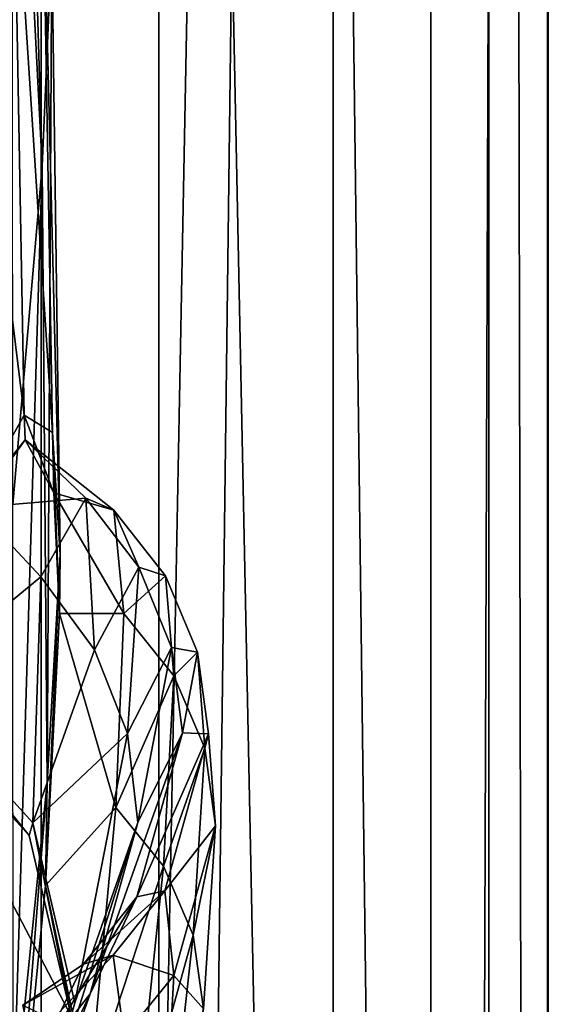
# Model space of a CAD drawing. Header units: metres. Extents: x -1004 to 0, y -808 to 0.
# Tile 82 of 142: x -14 to 0, y -432 to -407. Entities that reach past the tile are written whole.
import ezdxf

# ---------------------------------------------------------------- set-up
doc = ezdxf.new("R2010")
doc.units = ezdxf.units.M

msp = doc.modelspace()

# ---------------------------------------------------------------- linework, layer by layer
at = {"layer": 'top01'}
for points in [[(-5.519217, -35.401562, 163.059708), (-38.838268, -744.103516, 163.059708), (-52.518909, -738.401428, 163.059708)], [(-52.518909, -738.401428, 163.059708), (-52.518909, -65.543846, 163.059708), (-5.519217, -35.401562, 163.059708)], [(-5.519217, -35.401562, 2063.059814), (-52.518909, -65.543846, 2063.059814), (-52.518909, -738.401428, 2063.059814)], [(-38.838268, -744.103516, 2063.059814), (-5.519217, -35.401562, 2063.059814), (-52.518909, -738.401428, 2063.059814)], [(-5.519217, -35.401562, 163.059708), (-35.448151, -746.330383, 163.059708), (-38.838268, -744.103516, 163.059708)], [(-38.838268, -744.103516, 2063.059814), (-35.448151, -746.330383, 2063.059814), (-5.519217, -35.401562, 2063.059814)], [(-33.221333, -749.720459, 163.059708), (-35.448151, -746.330383, 163.059708), (-5.519217, -35.401562, 163.059708)], [(-35.448151, -746.330383, 2063.059814), (-33.221333, -749.720459, 2063.059814), (-5.519217, -35.401562, 2063.059814)], [(-5.519217, -789.40155, 163.059708), (-33.221333, -749.720459, 163.059708), (-5.519217, -35.401562, 163.059708)], [(-5.519217, -35.401562, 2063.059814), (-33.221333, -749.720459, 2063.059814), (-5.519217, -789.40155, 2063.059814)], [(-5.519217, -789.40155, 163.059708), (-5.519217, -35.401562, 163.059708), (-5.519217, -789.40155, 173.920044)], [(-5.519217, -35.401562, 163.059708), (-5.519217, -35.401562, 2063.059814), (-5.519217, -789.40155, 173.920044)], [(-5.519217, -789.40155, 173.920044), (-5.519217, -35.401562, 2063.059814), (-5.519217, -789.40155, 2051.920166)], [(-5.519217, -35.401562, 2063.059814), (-5.519217, -789.40155, 2063.059814), (-5.519217, -789.40155, 2051.920166)], [(-13.879843, -409.596252, 562.68634), (-13.668272, -403.748108, 614.817261), (-12.515596, -376.386993, 614.789063)], [(-13.879843, -409.596252, 562.68634), (-12.515596, -376.386993, 614.789063), (-12.650256, -378.647888, 562.581543)], [(-13.879843, -409.596252, 562.68634), (-12.650256, -378.647888, 562.581543), (-13.282385, -390.928864, 509.239197)], [(-13.60767, -390.325165, 895.702209), (-12.992957, -410.896362, 952.533508), (-13.760507, -395.880981, 952.559692)], [(-13.60767, -390.325165, 895.702209), (-12.745431, -405.168243, 895.662537), (-12.992957, -410.896362, 952.533508)], [(-14.823634, -422.714691, 509.420135), (-13.282385, -390.928864, 509.239197), (-14.566199, -406.168793, 456.6586)], [(-14.823634, -422.714691, 509.420135), (-13.879843, -409.596252, 562.68634), (-13.282385, -390.928864, 509.239197)], [(-13.760507, -395.880981, 952.559692), (-12.992957, -410.896362, 952.533508), (-13.746901, -419.585205, 1009.129333)], [(-13.722804, -402.305908, 780.268066), (-14.94688, -405.135193, 721.286072), (-13.455987, -417.28775, 780.196472)], [(-13.722804, -402.305908, 780.268066), (-12.727477, -417.733063, 838.24292), (-12.990462, -402.318573, 838.314758)], [(-12.727477, -417.733063, 838.24292), (-13.722804, -402.305908, 780.268066), (-13.455987, -417.28775, 780.196472)], [(-12.990462, -402.318573, 838.314758), (-12.526361, -420.86734, 895.604187), (-12.745431, -405.168243, 895.662537)], [(-12.990462, -402.318573, 838.314758), (-12.727477, -417.733063, 838.24292), (-12.526361, -420.86734, 895.604187)], [(-13.455987, -417.28775, 780.196472), (-14.94688, -405.135193, 721.286072), (-14.71622, -419.536316, 721.235718)], [(-12.745431, -405.168243, 895.662537), (-12.857775, -426.731262, 952.495422), (-12.992957, -410.896362, 952.533508)], [(-12.745431, -405.168243, 895.662537), (-12.526361, -420.86734, 895.604187), (-12.857775, -426.731262, 952.495422)], [(-12.992957, -410.896362, 952.533508), (-13.73529, -435.40567, 1009.112), (-13.746901, -419.585205, 1009.129333)], [(-12.992957, -410.896362, 952.533508), (-12.857775, -426.731262, 952.495422), (-13.73529, -435.40567, 1009.112)], [(-14.71622, -419.536316, 721.235718), (-13.42255, -417.923645, 782.454895), (-13.455987, -417.28775, 780.196472)], [(-13.42255, -417.923645, 782.454895), (-12.694281, -419.288361, 844.410339), (-13.455987, -417.28775, 780.196472)], [(-13.455987, -417.28775, 780.196472), (-12.694281, -419.288361, 844.410339), (-12.727477, -417.733063, 838.24292)], [(-12.727477, -417.733063, 838.24292), (-12.54845, -422.382507, 890.468384), (-12.526361, -420.86734, 895.604187)], [(-12.694281, -419.288361, 844.410339), (-12.54845, -422.382507, 890.468384), (-12.727477, -417.733063, 838.24292)], [(-14.71622, -419.536316, 721.235718), (-14.691984, -419.665131, 722.222656), (-13.42255, -417.923645, 782.454895)], [(-13.42255, -417.923645, 782.454895), (-14.691984, -419.665131, 722.222656), (-11.868184, -419.420563, 769.520264)], [(-12.694281, -419.288361, 844.410339), (-13.42255, -417.923645, 782.454895), (-11.152286, -419.734039, 822.446045)], [(-13.42255, -417.923645, 782.454895), (-11.868184, -419.420563, 769.520264), (-11.152286, -419.734039, 822.446045)], [(-12.54845, -422.382507, 890.468384), (-12.694281, -419.288361, 844.410339), (-10.890951, -422.385162, 875.311707)], [(-12.694281, -419.288361, 844.410339), (-11.152286, -419.734039, 822.446045), (-10.890951, -422.385162, 875.311707)], [(-11.868184, -419.420563, 769.520264), (-14.691984, -419.665131, 722.222656), (-13.024651, -421.445374, 716.636414)], [(-11.649792, -423.315521, 716.622192), (-11.868184, -419.420563, 769.520264), (-13.024651, -421.445374, 716.636414)], [(-10.51102, -421.198517, 769.499756), (-11.868184, -419.420563, 769.520264), (-11.649792, -423.315521, 716.622192)], [(-11.152286, -419.734039, 822.446045), (-11.868184, -419.420563, 769.520264), (-10.51102, -421.198517, 769.499756)], [(-13.024651, -421.445374, 716.636414), (-14.691984, -419.665131, 722.222656), (-16.424063, -424.245483, 663.919556)], [(-10.890951, -422.385162, 875.311707), (-11.152286, -419.734039, 822.446045), (-9.829027, -421.420593, 822.424805)], [(-11.152286, -419.734039, 822.446045), (-10.51102, -421.198517, 769.499756), (-9.829027, -421.420593, 822.424805)], [(-12.526361, -420.86734, 895.604187), (-12.908237, -429.368896, 952.413574), (-12.857775, -426.731262, 952.495422)], [(-12.526361, -420.86734, 895.604187), (-12.54845, -422.382507, 890.468384), (-12.908237, -429.368896, 952.413574)], [(-10.802542, -425.467346, 716.607971), (-10.51102, -421.198517, 769.499756), (-11.649792, -423.315521, 716.622192)], [(-9.667861, -423.255737, 769.479248), (-10.51102, -421.198517, 769.499756), (-10.802542, -425.467346, 716.607971)], [(-9.829027, -421.420593, 822.424805), (-10.51102, -421.198517, 769.499756), (-9.667861, -423.255737, 769.479248)], [(-16.424063, -424.245483, 663.919556), (-13.227365, -427.76001, 664.028564), (-13.024651, -421.445374, 716.636414)], [(-13.227365, -427.76001, 664.028564), (-11.649792, -423.315521, 716.622192), (-13.024651, -421.445374, 716.636414)], [(-10.890951, -422.385162, 875.311707), (-9.829027, -421.420593, 822.424805), (-9.6138, -423.981384, 875.293396)], [(-9.6138, -423.981384, 875.293396), (-9.829027, -421.420593, 822.424805), (-9.003084, -423.381592, 822.403503)], [(-9.829027, -421.420593, 822.424805), (-9.667861, -423.255737, 769.479248), (-9.003084, -423.381592, 822.403503)], [(-12.908237, -429.368896, 952.413574), (-12.54845, -422.382507, 890.468384), (-11.09828, -427.370422, 928.015747)], [(-12.54845, -422.382507, 890.468384), (-10.890951, -422.385162, 875.311707), (-11.09828, -427.370422, 928.015747)], [(-11.09828, -427.370422, 928.015747), (-10.890951, -422.385162, 875.311707), (-9.6138, -423.981384, 875.293396)], [(-11.649792, -423.315521, 716.622192), (-13.227365, -427.76001, 664.028564), (-10.802542, -425.467346, 716.607971)], [(-10.530829, -427.756378, 716.59375), (-9.667861, -423.255737, 769.479248), (-10.802542, -425.467346, 716.607971)], [(-9.386767, -425.450134, 769.458801), (-9.667861, -423.255737, 769.479248), (-10.530829, -427.756378, 716.59375)], [(-9.003084, -423.381592, 822.403503), (-9.667861, -423.255737, 769.479248), (-9.386767, -425.450134, 769.458801)], [(-9.6138, -423.981384, 875.293396), (-9.003084, -423.381592, 822.403503), (-8.814185, -425.845001, 875.275146)], [(-9.003084, -423.381592, 822.403503), (-9.386767, -425.450134, 769.458801), (-8.722178, -425.478485, 822.382263)], [(-8.814185, -425.845001, 875.275146), (-9.003084, -423.381592, 822.403503), (-8.722178, -425.478485, 822.382263)], [(-11.09828, -427.370422, 928.015747), (-9.6138, -423.981384, 875.293396), (-9.877585, -428.877441, 928.002563)], [(-9.877585, -428.877441, 928.002563), (-9.6138, -423.981384, 875.293396), (-8.814185, -425.845001, 875.275146)], [(-16.525642, -424.55658, 660.907227), (-13.325898, -428.083893, 660.991028), (-16.424063, -424.245483, 663.919556)], [(-13.325898, -428.083893, 660.991028), (-13.227365, -427.76001, 664.028564), (-16.424063, -424.245483, 663.919556)], [(-16.91436, -440.682129, 660.897095), (-13.555279, -437.303345, 660.985046), (-16.525642, -424.55658, 660.907227)], [(-13.555279, -437.303345, 660.985046), (-12.245571, -432.723206, 661.019348), (-16.525642, -424.55658, 660.907227)], [(-16.525642, -424.55658, 660.907227), (-12.245571, -432.723206, 661.019348), (-13.325898, -428.083893, 660.991028)], [(-13.227365, -427.76001, 664.028564), (-12.151317, -432.38681, 664.062073), (-10.802542, -425.467346, 716.607971)], [(-10.802542, -425.467346, 716.607971), (-12.151317, -432.38681, 664.062073), (-10.530829, -427.756378, 716.59375)], [(-10.556359, -429.663269, 769.417786), (-9.386767, -425.450134, 769.458801), (-11.757204, -432.149841, 716.565247)], [(-11.757204, -432.149841, 716.565247), (-9.386767, -425.450134, 769.458801), (-10.530829, -427.756378, 716.59375)], [(-8.722178, -425.478485, 822.382263), (-9.386767, -425.450134, 769.458801), (-10.556359, -429.663269, 769.417786)], [(-8.722178, -425.478485, 822.382263), (-10.556359, -429.663269, 769.417786), (-9.842606, -429.506104, 822.339722)], [(-8.539027, -427.841888, 875.256897), (-8.722178, -425.478485, 822.382263), (-9.842606, -429.506104, 822.339722)], [(-8.814185, -425.845001, 875.275146), (-8.722178, -425.478485, 822.382263), (-8.539027, -427.841888, 875.256897)], [(-9.877585, -428.877441, 928.002563), (-8.814185, -425.845001, 875.275146), (-9.111564, -430.642395, 927.989441)], [(-9.111564, -430.642395, 927.989441), (-8.814185, -425.845001, 875.275146), (-8.539027, -427.841888, 875.256897)], [(-12.857775, -426.731262, 952.495422), (-12.908237, -429.368896, 952.413574), (-13.815798, -438.632629, 1009.035583)], [(-12.857775, -426.731262, 952.495422), (-13.815798, -438.632629, 1009.035583), (-13.73529, -435.40567, 1009.112)], [(-12.908237, -429.368896, 952.413574), (-11.09828, -427.370422, 928.015747), (-11.785119, -434.680328, 980.456116)], [(-11.785119, -434.680328, 980.456116), (-11.09828, -427.370422, 928.015747), (-9.877585, -428.877441, 928.002563)], [(-12.151317, -432.38681, 664.062073), (-13.458581, -436.9552, 664.011719), (-10.530829, -427.756378, 716.59375)], [(-10.530829, -427.756378, 716.59375), (-13.458581, -436.9552, 664.011719), (-11.757204, -432.149841, 716.565247)], [(-13.325898, -428.083893, 660.991028), (-12.245571, -432.723206, 661.019348), (-13.227365, -427.76001, 664.028564)], [(-12.245571, -432.723206, 661.019348), (-12.151317, -432.38681, 664.062073), (-13.227365, -427.76001, 664.028564)], [(-8.539027, -427.841888, 875.256897), (-9.842606, -429.506104, 822.339722), (-9.609886, -431.679413, 875.220398)], [(-8.845863, -432.536682, 927.976257), (-8.539027, -427.841888, 875.256897), (-9.609886, -431.679413, 875.220398)], [(-9.111564, -430.642395, 927.989441), (-8.539027, -427.841888, 875.256897), (-8.845863, -432.536682, 927.976257)], [(-11.785119, -434.680328, 980.456116), (-9.877585, -428.877441, 928.002563), (-10.630906, -436.098846, 980.448608)], [(-10.630906, -436.098846, 980.448608), (-9.877585, -428.877441, 928.002563), (-9.111564, -430.642395, 927.989441)], [(-13.815798, -438.632629, 1009.035583), (-12.908237, -429.368896, 952.413574), (-11.785119, -434.680328, 980.456116)], [(-11.927012, -431.395233, 769.397278), (-10.556359, -429.663269, 769.417786), (-13.17269, -433.963409, 716.551025)], [(-13.17269, -433.963409, 716.551025), (-10.556359, -429.663269, 769.417786), (-11.757204, -432.149841, 716.565247)], [(-9.842606, -429.506104, 822.339722), (-11.927012, -431.395233, 769.397278), (-11.166711, -431.15625, 822.318481)], [(-9.842606, -429.506104, 822.339722), (-10.556359, -429.663269, 769.417786), (-11.927012, -431.395233, 769.397278)], [(-9.609886, -431.679413, 875.220398), (-9.842606, -429.506104, 822.339722), (-11.166711, -431.15625, 822.318481)], [(-13.315392, -442.944, 617.828796), (-16.904476, -446.578491, 617.922791), (-16.904331, -430.387573, 617.922791)], [(-12.546467, -435.934113, 617.808716), (-13.315392, -442.944, 617.828796), (-16.904331, -430.387573, 617.922791)], [(-16.904331, -430.387573, 617.922791), (-14.231717, -433.267853, 614.946899), (-12.546467, -435.934113, 617.808716)], [(-10.630906, -436.098846, 980.448608), (-9.111564, -430.642395, 927.989441), (-9.905416, -437.76355, 980.441162)], [(-9.905416, -437.76355, 980.441162), (-9.111564, -430.642395, 927.989441), (-8.845863, -432.536682, 927.976257)], [(-12.725239, -432.815765, 839.816284), (-11.166711, -431.15625, 822.318481), (-13.486579, -432.440491, 781.283386)], [(-11.166711, -431.15625, 822.318481), (-11.927012, -431.395233, 769.397278), (-13.486579, -432.440491, 781.283386)], [(-10.88172, -433.247986, 875.202148), (-11.166711, -431.15625, 822.318481), (-12.725239, -432.815765, 839.816284)], [(-9.609886, -431.679413, 875.220398), (-11.166711, -431.15625, 822.318481), (-10.88172, -433.247986, 875.202148)], [(-13.486579, -432.440491, 781.283386), (-11.927012, -431.395233, 769.397278), (-13.17269, -433.963409, 716.551025)], [(-9.863051, -436.179474, 927.94989), (-9.609886, -431.679413, 875.220398), (-10.88172, -433.247986, 875.202148)], [(-8.845863, -432.536682, 927.976257), (-9.609886, -431.679413, 875.220398), (-9.863051, -436.179474, 927.94989)], [(-13.458581, -436.9552, 664.011719), (-14.923396, -438.850037, 663.958496), (-11.757204, -432.149841, 716.565247)], [(-11.757204, -432.149841, 716.565247), (-14.923396, -438.850037, 663.958496), (-13.17269, -433.963409, 716.551025)], [(-12.245571, -432.723206, 661.019348), (-13.555279, -437.303345, 660.985046), (-12.151317, -432.38681, 664.062073)], [(-13.555279, -437.303345, 660.985046), (-13.458581, -436.9552, 664.011719), (-12.151317, -432.38681, 664.062073)]]:
    msp.add_3dface(points, dxfattribs=at)
at = {"layer": 'top0123411'}
for points in [[(-0.000011, -804.032166), (-10, -10), (0, 0)], [(0, 0), (-1.527202, -1.527202, 175), (-0.000011, -804.032166)], [(-16.461397, -20.921553, 175), (-16.461384, -783.110596, 175), (-1.527202, -1.527202, 175)], [(-1.527202, -1.527202, 175), (-16.461384, -783.110596, 175), (-1.527213, -802.504944, 175)], [(-1.527202, -1.527202, 175), (-1.527213, -802.504944, 175), (-0.000011, -804.032166)], [(-10, -10, 90), (-502.018646, -625.846375, 90), (-994.037292, -10, 90)], [(-494.003571, -626.560364, 90), (-502.018646, -625.846375, 90), (-10, -10, 90)], [(-485.779327, -628.854126, 90), (-494.003571, -626.560364, 90), (-10, -10, 90)], [(-477.800262, -632.855408, 90), (-485.779327, -628.854126, 90), (-10, -10, 90)], [(-10, -10, 90), (-470.61264, -638.481506, 90), (-477.800262, -632.855408, 90)], [(-217.024689, -763.271118, 90), (-470.61264, -638.481506, 90), (-10, -10, 90)], [(-10.00001, -794.032166, 90), (-217.024689, -763.271118, 90), (-10, -10, 90)], [(-10.00001, -794.032166), (-10, -10), (-0.000011, -804.032166)], [(-10, -10, 90), (-10, -10), (-10.00001, -794.032166, 90)], [(-10, -10), (-10.00001, -794.032166), (-10.00001, -794.032166, 90)]]:
    msp.add_3dface(points, dxfattribs=at)
at = {"layer": 'top0123412'}
for points in [[(-0.018654, -0.016087, 2050.999756), (-0.018654, -804.016113, 2050.999756), (-16.018654, -16.016087, 2050.999756)], [(-3.018654, -3.016087, 2111.019775), (-3.018654, -801.016113, 2111.019775), (-0.018654, -0.016087, 2111.019775)], [(-0.018654, -0.016087, 2111.019775), (-3.018654, -801.016113, 2111.019775), (-0.018654, -804.016113, 2111.019775)], [(-0.018654, -804.016113, 2111.019775), (-0.018654, -804.016113, 2050.999756), (-0.018654, -0.016087, 2111.019775)], [(-0.018654, -804.016113, 2050.999756), (-0.018654, -0.016087, 2050.999756), (-0.018654, -0.016087, 2111.019775)], [(-13.018654, -13.016087, 2053.855713), (-13.018654, -791.016113, 2053.855713), (-3.018654, -3.016087, 2053.855713)], [(-3.018654, -3.016087, 2053.855713), (-13.018654, -791.016113, 2053.855713), (-3.018654, -801.016113, 2053.855713)], [(-3.018654, -801.016113, 2111.019775), (-3.018654, -3.016087, 2111.019775), (-3.018654, -801.016113, 2053.855713)], [(-3.018654, -3.016087, 2111.019775), (-3.018654, -3.016087, 2053.855713), (-3.018654, -801.016113, 2053.855713)], [(-13.018654, -791.016113, 2065.279785), (-13.018654, -13.016087, 2065.279785), (-51.716675, -51.714104, 2065.279785)], [(-13.018654, -13.016087, 2053.855713), (-13.018654, -13.016087, 2065.279785), (-13.018654, -791.016113, 2053.855713)], [(-13.018654, -13.016087, 2065.279785), (-13.018654, -791.016113, 2065.279785), (-13.018654, -791.016113, 2053.855713)], [(-0.018654, -804.016113, 2050.999756), (-16.018654, -788.016113, 2050.999756), (-16.018654, -16.016087, 2050.999756)], [(-13.018654, -791.016113, 2065.279785), (-51.716675, -51.714104, 2065.279785), (-51.716675, -751.684326, 2065.279785)]]:
    msp.add_3dface(points, dxfattribs=at)

doc.saveas('drawing.dxf')
